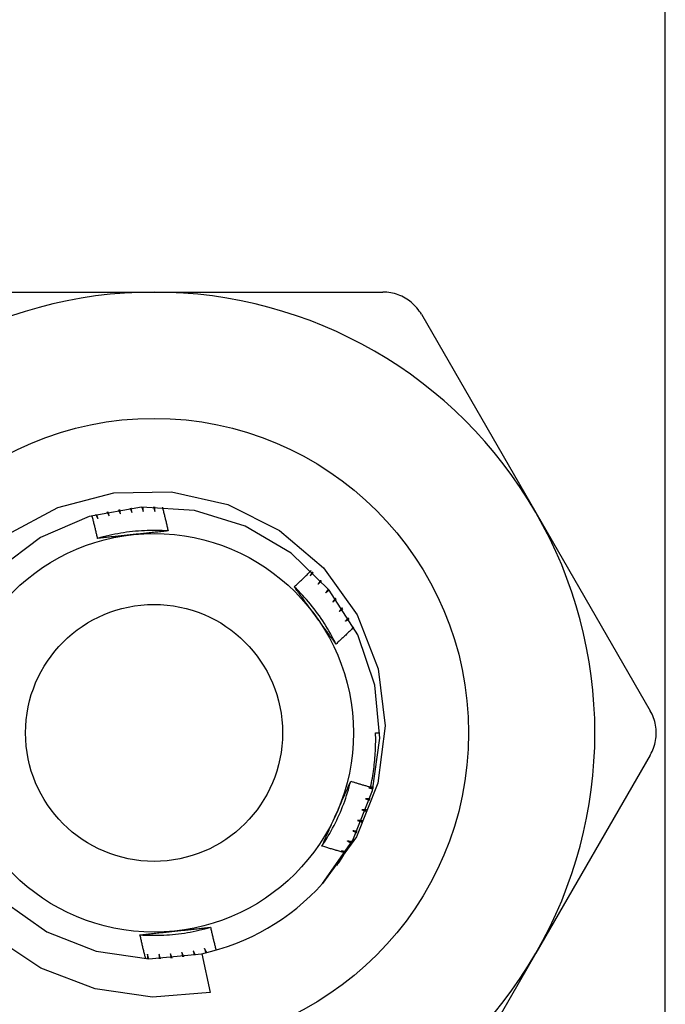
# Model space of a CAD drawing. Header units: inches. Extents: x 6 to 216, y 11 to 118.
# Tile 14 of 212: x 7.891 to 8.177, y 21.705 to 22.143. Entities that reach past the tile are written whole.
import ezdxf

# ---------------------------------------------------------------- set-up
doc = ezdxf.new("R2010")
doc.units = ezdxf.units.IN
doc.header["$MEASUREMENT"] = 0
doc.layers.add('Visible Edges(ANSI)', color=7, linetype='Continuous', lineweight=25)
doc.layers.add('Visible Tangent Edges(ANSI)', color=7, linetype='Continuous', lineweight=25)

msp = doc.modelspace()

# ---------------------------------------------------------------- linework, layer by layer
at = {"layer": 'Visible Edges(ANSI)'}
for p, q in [((7.84848, 22.02192), (7.9502, 22.02192)), ((7.9502, 22.02192), (8.05192, 22.02192)), ((8.06896, 22.01207), (8.11982, 21.92398)), ((8.11982, 21.92398), (8.17068, 21.83589)), ((8.04863, 21.82605), (8.05059, 21.82605)), ((8.17068, 21.81621), (8.11982, 21.72812)), ((7.97138, 21.72792), (7.97512, 21.7106)), ((8.11982, 21.72812), (8.06896, 21.64003))]:
    msp.add_line(p, q, dxfattribs=at)
at = {"layer": 'Visible Edges(ANSI)', "flags": 128}
for points in [[(8.06896, 22.01207), (8.06852, 22.0128), (8.06804, 22.01352), (8.06753, 22.01421), (8.06699, 22.01488), (8.06642, 22.01553), (8.06582, 22.01616), (8.06519, 22.01675), (8.06454, 22.01732), (8.06387, 22.01786), (8.06319, 22.01837), (8.06248, 22.01884), (8.06176, 22.01928), (8.06102, 22.01968), (8.06026, 22.02006), (8.05947, 22.0204), (8.05867, 22.02071), (8.05786, 22.02099), (8.05703, 22.02123), (8.05619, 22.02144), (8.05534, 22.02161), (8.05448, 22.02175), (8.05363, 22.02184), (8.05277, 22.0219), (8.05192, 22.02192)], [(7.88483, 21.91403), (7.90747, 21.92618), (7.93233, 21.93268), (7.95798, 21.93314), (7.98304, 21.92748), (8.006, 21.91601), (8.02551, 21.89935), (8.04042, 21.87844), (8.04975, 21.85457), (8.05293, 21.82911), (8.0497, 21.80365), (8.0402, 21.7798), (8.02502, 21.75911)], [(8.02502, 21.75911), (8.03858, 21.77842), (8.04725, 21.80037), (8.05057, 21.82374), (8.04833, 21.84723), (8.04068, 21.86955), (8.02802, 21.88947), (8.01106, 21.90589), (7.99074, 21.91789), (7.96818, 21.92482), (7.94463, 21.92629), (7.92138, 21.92222), (7.89973, 21.91283), (7.88086, 21.89865)], [(7.93957, 21.92588), (7.93961, 21.9258), (7.93964, 21.92572), (7.93967, 21.92564), (7.9397, 21.92556), (7.93974, 21.92548), (7.93977, 21.92541), (7.9398, 21.92533), (7.93983, 21.92525), (7.93986, 21.92517), (7.9399, 21.92509), (7.93993, 21.92501), (7.93996, 21.92493), (7.93999, 21.92485), (7.94002, 21.92477), (7.94006, 21.92469), (7.94009, 21.92461), (7.94012, 21.92454), (7.94015, 21.92446), (7.94019, 21.92438), (7.94022, 21.9243), (7.94025, 21.92422), (7.94028, 21.92414), (7.94031, 21.92406), (7.94034, 21.92398)], [(7.94034, 21.92398), (7.94033, 21.92406), (7.94032, 21.92414), (7.94031, 21.92423), (7.9403, 21.92431), (7.94029, 21.92439), (7.94028, 21.92447), (7.94027, 21.92455), (7.94026, 21.92463), (7.94025, 21.92471), (7.94024, 21.92479), (7.94023, 21.92488), (7.94022, 21.92496), (7.94021, 21.92504), (7.9402, 21.92512), (7.94019, 21.9252), (7.94018, 21.92528), (7.94016, 21.92536), (7.94015, 21.92545), (7.94014, 21.92553), (7.94013, 21.92561), (7.94012, 21.92569), (7.94011, 21.92577), (7.9401, 21.92585), (7.94009, 21.92593)], [(7.94477, 21.9263), (7.9448, 21.92622), (7.94483, 21.92613), (7.94485, 21.92605), (7.94488, 21.92597), (7.94491, 21.92589), (7.94494, 21.92581), (7.94497, 21.92573), (7.94499, 21.92565), (7.94502, 21.92557), (7.94505, 21.92549), (7.94508, 21.92541), (7.94511, 21.92533), (7.94513, 21.92525), (7.94516, 21.92517), (7.94519, 21.92509), (7.94522, 21.92501), (7.94525, 21.92493), (7.94527, 21.92485), (7.9453, 21.92476), (7.94533, 21.92468), (7.94536, 21.9246), (7.94539, 21.92452), (7.94541, 21.92444), (7.94544, 21.92436)], [(7.94544, 21.92436), (7.94543, 21.92444), (7.94543, 21.92452), (7.94542, 21.92461), (7.94542, 21.92469), (7.94541, 21.92477), (7.9454, 21.92485), (7.9454, 21.92493), (7.94539, 21.92502), (7.94538, 21.9251), (7.94538, 21.92518), (7.94537, 21.92526), (7.94536, 21.92534), (7.94536, 21.92542), (7.94535, 21.92551), (7.94535, 21.92559), (7.94534, 21.92567), (7.94533, 21.92575), (7.94533, 21.92583), (7.94532, 21.92591), (7.94531, 21.926), (7.94531, 21.92608), (7.9453, 21.92616), (7.9453, 21.92624), (7.94529, 21.92632)], [(7.94998, 21.92644), (7.95, 21.92636), (7.95003, 21.92628), (7.95005, 21.9262), (7.95008, 21.92612), (7.9501, 21.92603), (7.95012, 21.92595), (7.95015, 21.92587), (7.95017, 21.92579), (7.9502, 21.92571), (7.95022, 21.92562), (7.95024, 21.92554), (7.95027, 21.92546), (7.95029, 21.92538), (7.95031, 21.9253), (7.95034, 21.92521), (7.95036, 21.92513), (7.95039, 21.92505), (7.95041, 21.92497), (7.95043, 21.92489), (7.95046, 21.9248), (7.95048, 21.92472), (7.9505, 21.92464), (7.95053, 21.92456), (7.95055, 21.92448)], [(7.95055, 21.92448), (7.95055, 21.92456), (7.95055, 21.92464), (7.95054, 21.92472), (7.95054, 21.9248), (7.95054, 21.92489), (7.95054, 21.92497), (7.95053, 21.92505), (7.95053, 21.92513), (7.95053, 21.92521), (7.95053, 21.9253), (7.95053, 21.92538), (7.95052, 21.92546), (7.95052, 21.92554), (7.95052, 21.92562), (7.95052, 21.9257), (7.95052, 21.92579), (7.95051, 21.92587), (7.95051, 21.92595), (7.95051, 21.92603), (7.95051, 21.92611), (7.95051, 21.9262), (7.95051, 21.92628), (7.9505, 21.92636), (7.9505, 21.92644)], [(7.95392, 21.92637), (7.95403, 21.92593), (7.95414, 21.9255), (7.95425, 21.92506), (7.95436, 21.92462), (7.95447, 21.92418), (7.95458, 21.92374), (7.95468, 21.9233), (7.95479, 21.92286), (7.9549, 21.92242), (7.955, 21.92198), (7.95511, 21.92154), (7.95521, 21.9211), (7.95532, 21.92066), (7.95542, 21.92022), (7.95553, 21.91978), (7.95563, 21.91934), (7.95573, 21.91889), (7.95583, 21.91845), (7.95594, 21.91801), (7.95604, 21.91757), (7.95614, 21.91713), (7.95624, 21.91669), (7.95634, 21.91625), (7.95643, 21.9158)], [(7.92512, 21.91245), (7.92502, 21.91288), (7.92492, 21.9133), (7.92482, 21.91373), (7.92473, 21.91415), (7.92463, 21.91457), (7.92453, 21.915), (7.92443, 21.91542), (7.92433, 21.91584), (7.92423, 21.91626), (7.92413, 21.91669), (7.92402, 21.91711), (7.92392, 21.91753), (7.92382, 21.91795), (7.92371, 21.91838), (7.92361, 21.9188), (7.92351, 21.91922), (7.9234, 21.91964), (7.9233, 21.92006), (7.92319, 21.92048), (7.92308, 21.92091), (7.92298, 21.92133), (7.92287, 21.92175), (7.92276, 21.92217), (7.92265, 21.92259)], [(7.92421, 21.92302), (7.92426, 21.92295), (7.9243, 21.92288), (7.92435, 21.9228), (7.92439, 21.92273), (7.92443, 21.92266), (7.92448, 21.92258), (7.92452, 21.92251), (7.92457, 21.92244), (7.92461, 21.92236), (7.92466, 21.92229), (7.9247, 21.92222), (7.92474, 21.92215), (7.92479, 21.92207), (7.92483, 21.922), (7.92487, 21.92193), (7.92492, 21.92185), (7.92496, 21.92178), (7.92501, 21.92171), (7.92505, 21.92163), (7.92509, 21.92156), (7.92514, 21.92149), (7.92518, 21.92141), (7.92523, 21.92134), (7.92527, 21.92127)], [(7.92527, 21.92127), (7.92525, 21.92135), (7.92522, 21.92142), (7.9252, 21.9215), (7.92518, 21.92158), (7.92515, 21.92166), (7.92513, 21.92174), (7.92511, 21.92182), (7.92508, 21.9219), (7.92506, 21.92197), (7.92504, 21.92205), (7.92502, 21.92213), (7.92499, 21.92221), (7.92497, 21.92229), (7.92495, 21.92237), (7.92492, 21.92245), (7.9249, 21.92253), (7.92488, 21.9226), (7.92485, 21.92268), (7.92483, 21.92276), (7.92481, 21.92284), (7.92479, 21.92292), (7.92476, 21.923), (7.92474, 21.92308), (7.92472, 21.92316)], [(7.92928, 21.92424), (7.92932, 21.92416), (7.92936, 21.92409), (7.9294, 21.92401), (7.92944, 21.92394), (7.92948, 21.92386), (7.92952, 21.92379), (7.92956, 21.92371), (7.9296, 21.92364), (7.92964, 21.92356), (7.92968, 21.92349), (7.92972, 21.92341), (7.92977, 21.92334), (7.92981, 21.92326), (7.92985, 21.92319), (7.92989, 21.92311), (7.92993, 21.92304), (7.92997, 21.92296), (7.93001, 21.92289), (7.93005, 21.92281), (7.93009, 21.92273), (7.93013, 21.92266), (7.93017, 21.92258), (7.93021, 21.92251), (7.93025, 21.92243)], [(7.93025, 21.92243), (7.93023, 21.92251), (7.93021, 21.92259), (7.93019, 21.92267), (7.93017, 21.92275), (7.93015, 21.92283), (7.93013, 21.92291), (7.93011, 21.92299), (7.93009, 21.92307), (7.93007, 21.92315), (7.93006, 21.92323), (7.93004, 21.92331), (7.93002, 21.92339), (7.93, 21.92347), (7.92998, 21.92355), (7.92996, 21.92363), (7.92994, 21.92371), (7.92992, 21.92379), (7.9299, 21.92387), (7.92989, 21.92395), (7.92987, 21.92403), (7.92985, 21.92411), (7.92983, 21.92419), (7.92981, 21.92427), (7.92979, 21.92435)], [(7.93441, 21.92519), (7.93444, 21.92512), (7.93448, 21.92504), (7.93452, 21.92496), (7.93455, 21.92488), (7.93459, 21.92481), (7.93462, 21.92473), (7.93466, 21.92465), (7.9347, 21.92458), (7.93473, 21.9245), (7.93477, 21.92442), (7.93481, 21.92434), (7.93484, 21.92427), (7.93488, 21.92419), (7.93491, 21.92411), (7.93495, 21.92403), (7.93499, 21.92396), (7.93502, 21.92388), (7.93506, 21.9238), (7.93509, 21.92373), (7.93513, 21.92365), (7.93517, 21.92357), (7.9352, 21.92349), (7.93524, 21.92342), (7.93527, 21.92334)], [(7.93527, 21.92334), (7.93526, 21.92342), (7.93525, 21.9235), (7.93523, 21.92358), (7.93522, 21.92366), (7.9352, 21.92374), (7.93519, 21.92382), (7.93517, 21.9239), (7.93516, 21.92398), (7.93514, 21.92406), (7.93513, 21.92414), (7.93511, 21.92423), (7.9351, 21.92431), (7.93508, 21.92439), (7.93507, 21.92447), (7.93505, 21.92455), (7.93504, 21.92463), (7.93502, 21.92471), (7.93501, 21.92479), (7.93499, 21.92487), (7.93498, 21.92495), (7.93497, 21.92503), (7.93495, 21.92511), (7.93494, 21.92519), (7.93492, 21.92527)], [(7.95643, 21.9158), (7.95512, 21.91588), (7.9538, 21.91594), (7.95248, 21.91598), (7.95116, 21.916), (7.94984, 21.91601), (7.94852, 21.91599), (7.94721, 21.91596), (7.94589, 21.9159), (7.94457, 21.91583), (7.94325, 21.91574), (7.94194, 21.91563), (7.94063, 21.9155), (7.93932, 21.91535), (7.93801, 21.91518), (7.9367, 21.91499), (7.9354, 21.91479), (7.9341, 21.91456), (7.9328, 21.91432), (7.93151, 21.91405), (7.93022, 21.91377), (7.92894, 21.91347), (7.92766, 21.91315), (7.92639, 21.91281), (7.92512, 21.91245)], [(7.94094, 21.91415), (7.94027, 21.91408), (7.93961, 21.91401), (7.93895, 21.91394), (7.93828, 21.91387), (7.93762, 21.9138), (7.93696, 21.91373), (7.9363, 21.91366), (7.93564, 21.91359), (7.93498, 21.91352), (7.93432, 21.91345), (7.93366, 21.91338), (7.933, 21.91331), (7.93234, 21.91324), (7.93168, 21.91317), (7.93102, 21.9131), (7.93037, 21.91303), (7.92971, 21.91296), (7.92905, 21.91288), (7.9284, 21.91281), (7.92774, 21.91274), (7.92708, 21.91267), (7.92643, 21.9126), (7.92577, 21.91253), (7.92512, 21.91245)], [(7.95643, 21.9158), (7.95579, 21.91573), (7.95515, 21.91566), (7.95451, 21.91559), (7.95387, 21.91552), (7.95322, 21.91545), (7.95258, 21.91538), (7.95194, 21.91531), (7.9513, 21.91524), (7.95065, 21.91517), (7.95001, 21.91511), (7.94936, 21.91504), (7.94872, 21.91497), (7.94807, 21.9149), (7.94743, 21.91483), (7.94678, 21.91476), (7.94613, 21.91469), (7.94549, 21.91463), (7.94484, 21.91456), (7.94419, 21.91449), (7.94354, 21.91442), (7.94289, 21.91435), (7.94224, 21.91428), (7.94159, 21.91422), (7.94094, 21.91415)], [(8.01249, 21.89097), (8.01281, 21.89127), (8.01312, 21.89156), (8.01344, 21.89186), (8.01376, 21.89216), (8.01408, 21.89246), (8.01439, 21.89275), (8.01471, 21.89305), (8.01503, 21.89335), (8.01534, 21.89365), (8.01566, 21.89395), (8.01597, 21.89425), (8.01629, 21.89455), (8.0166, 21.89485), (8.01691, 21.89515), (8.01723, 21.89545), (8.01754, 21.89575), (8.01785, 21.89605), (8.01817, 21.89635), (8.01848, 21.89666), (8.01879, 21.89696), (8.0191, 21.89726), (8.01941, 21.89757), (8.01972, 21.89787), (8.02003, 21.89817)], [(8.02057, 21.89765), (8.02053, 21.89758), (8.02049, 21.8975), (8.02045, 21.89742), (8.02041, 21.89735), (8.02037, 21.89727), (8.02033, 21.8972), (8.02029, 21.89712), (8.02025, 21.89705), (8.02021, 21.89697), (8.02016, 21.8969), (8.02012, 21.89682), (8.02008, 21.89675), (8.02004, 21.89667), (8.02, 21.8966), (8.01996, 21.89652), (8.01992, 21.89645), (8.01988, 21.89637), (8.01984, 21.8963), (8.0198, 21.89622), (8.01976, 21.89615), (8.01972, 21.89608), (8.01968, 21.896), (8.01963, 21.89593), (8.01959, 21.89585)], [(8.01959, 21.89585), (8.01965, 21.89591), (8.01971, 21.89597), (8.01976, 21.89603), (8.01982, 21.89609), (8.01987, 21.89615), (8.01993, 21.89621), (8.01999, 21.89627), (8.02004, 21.89633), (8.0201, 21.89639), (8.02015, 21.89645), (8.02021, 21.89651), (8.02027, 21.89657), (8.02032, 21.89663), (8.02038, 21.89669), (8.02043, 21.89675), (8.02049, 21.89681), (8.02055, 21.89687), (8.0206, 21.89693), (8.02066, 21.89699), (8.02072, 21.89705), (8.02077, 21.89711), (8.02083, 21.89716), (8.02088, 21.89722), (8.02094, 21.89728)], [(8.03104, 21.86552), (8.03045, 21.8667), (8.02985, 21.86788), (8.02922, 21.86904), (8.02858, 21.87019), (8.02793, 21.87134), (8.02725, 21.87247), (8.02656, 21.8736), (8.02586, 21.87471), (8.02514, 21.87581), (8.0244, 21.87691), (8.02365, 21.87799), (8.02288, 21.87906), (8.02209, 21.88012), (8.02129, 21.88117), (8.02048, 21.88221), (8.01965, 21.88323), (8.0188, 21.88425), (8.01794, 21.88525), (8.01707, 21.88623), (8.01618, 21.88721), (8.01528, 21.88817), (8.01436, 21.88912), (8.01343, 21.89005), (8.01249, 21.89097)], [(8.02186, 21.87812), (8.02147, 21.87866), (8.02108, 21.8792), (8.02069, 21.87974), (8.02029, 21.88028), (8.0199, 21.88082), (8.01951, 21.88135), (8.01912, 21.88189), (8.01873, 21.88243), (8.01834, 21.88297), (8.01795, 21.8835), (8.01756, 21.88404), (8.01717, 21.88457), (8.01678, 21.88511), (8.01639, 21.88565), (8.016, 21.88618), (8.01561, 21.88671), (8.01522, 21.88725), (8.01483, 21.88778), (8.01444, 21.88831), (8.01405, 21.88885), (8.01366, 21.88938), (8.01327, 21.88991), (8.01288, 21.89044), (8.01249, 21.89097)], [(8.02419, 21.8939), (8.02415, 21.89383), (8.0241, 21.89376), (8.02406, 21.89368), (8.02401, 21.89361), (8.02397, 21.89354), (8.02393, 21.89346), (8.02388, 21.89339), (8.02384, 21.89332), (8.02379, 21.89325), (8.02375, 21.89317), (8.0237, 21.8931), (8.02366, 21.89303), (8.02361, 21.89295), (8.02357, 21.89288), (8.02352, 21.89281), (8.02348, 21.89274), (8.02344, 21.89266), (8.02339, 21.89259), (8.02335, 21.89252), (8.0233, 21.89245), (8.02326, 21.89237), (8.02321, 21.8923), (8.02317, 21.89223), (8.02312, 21.89215)], [(8.02312, 21.89215), (8.02318, 21.89221), (8.02324, 21.89227), (8.0233, 21.89232), (8.02336, 21.89238), (8.02342, 21.89244), (8.02348, 21.8925), (8.02354, 21.89255), (8.0236, 21.89261), (8.02365, 21.89267), (8.02371, 21.89272), (8.02377, 21.89278), (8.02383, 21.89284), (8.02389, 21.89289), (8.02395, 21.89295), (8.02401, 21.89301), (8.02407, 21.89306), (8.02413, 21.89312), (8.02419, 21.89318), (8.02425, 21.89323), (8.02431, 21.89329), (8.02436, 21.89335), (8.02442, 21.8934), (8.02448, 21.89346), (8.02454, 21.89352)], [(8.02761, 21.88997), (8.02757, 21.8899), (8.02752, 21.88983), (8.02747, 21.88976), (8.02742, 21.88969), (8.02737, 21.88962), (8.02733, 21.88955), (8.02728, 21.88948), (8.02723, 21.88941), (8.02718, 21.88934), (8.02713, 21.88926), (8.02708, 21.88919), (8.02704, 21.88912), (8.02699, 21.88905), (8.02694, 21.88898), (8.02689, 21.88891), (8.02684, 21.88884), (8.02679, 21.88877), (8.02675, 21.8887), (8.0267, 21.88863), (8.02665, 21.88856), (8.0266, 21.88849), (8.02655, 21.88842), (8.0265, 21.88835), (8.02646, 21.88828)], [(8.02646, 21.88828), (8.02652, 21.88833), (8.02658, 21.88839), (8.02664, 21.88844), (8.0267, 21.8885), (8.02677, 21.88855), (8.02683, 21.8886), (8.02689, 21.88866), (8.02695, 21.88871), (8.02701, 21.88876), (8.02708, 21.88882), (8.02714, 21.88887), (8.0272, 21.88892), (8.02726, 21.88898), (8.02732, 21.88903), (8.02739, 21.88909), (8.02745, 21.88914), (8.02751, 21.88919), (8.02757, 21.88925), (8.02763, 21.8893), (8.0277, 21.88935), (8.02776, 21.88941), (8.02782, 21.88946), (8.02788, 21.88951), (8.02794, 21.88957)], [(8.03083, 21.88586), (8.03078, 21.8858), (8.03072, 21.88573), (8.03067, 21.88566), (8.03062, 21.88559), (8.03057, 21.88553), (8.03052, 21.88546), (8.03047, 21.88539), (8.03041, 21.88532), (8.03036, 21.88525), (8.03031, 21.88519), (8.03026, 21.88512), (8.03021, 21.88505), (8.03015, 21.88498), (8.0301, 21.88492), (8.03005, 21.88485), (8.03, 21.88478), (8.02995, 21.88471), (8.02989, 21.88464), (8.02984, 21.88458), (8.02979, 21.88451), (8.02974, 21.88444), (8.02969, 21.88437), (8.02964, 21.88431), (8.02958, 21.88424)], [(8.02958, 21.88424), (8.02965, 21.88429), (8.02971, 21.88434), (8.02978, 21.88439), (8.02984, 21.88444), (8.02991, 21.88449), (8.02997, 21.88454), (8.03004, 21.88459), (8.0301, 21.88464), (8.03016, 21.88469), (8.03023, 21.88474), (8.03029, 21.88479), (8.03036, 21.88484), (8.03042, 21.88489), (8.03049, 21.88494), (8.03055, 21.88499), (8.03062, 21.88504), (8.03068, 21.88509), (8.03075, 21.88514), (8.03081, 21.88519), (8.03088, 21.88525), (8.03094, 21.8853), (8.03101, 21.88535), (8.03107, 21.8854), (8.03114, 21.88545)], [(8.03105, 21.86553), (8.03066, 21.86605), (8.03028, 21.86657), (8.0299, 21.86709), (8.02952, 21.86761), (8.02914, 21.86813), (8.02876, 21.86865), (8.02837, 21.86917), (8.02799, 21.8697), (8.02761, 21.87022), (8.02723, 21.87074), (8.02685, 21.87127), (8.02646, 21.87179), (8.02608, 21.87231), (8.0257, 21.87284), (8.02532, 21.87336), (8.02493, 21.87389), (8.02455, 21.87442), (8.02417, 21.87494), (8.02379, 21.87547), (8.0234, 21.876), (8.02302, 21.87653), (8.02263, 21.87706), (8.02225, 21.87759), (8.02186, 21.87812)], [(8.03382, 21.8816), (8.03377, 21.88153), (8.03371, 21.88147), (8.03366, 21.8814), (8.0336, 21.88134), (8.03355, 21.88127), (8.03349, 21.88121), (8.03344, 21.88114), (8.03338, 21.88108), (8.03333, 21.88101), (8.03327, 21.88095), (8.03322, 21.88088), (8.03316, 21.88082), (8.03311, 21.88075), (8.03305, 21.88069), (8.03299, 21.88062), (8.03294, 21.88056), (8.03288, 21.88049), (8.03283, 21.88043), (8.03277, 21.88036), (8.03272, 21.8803), (8.03266, 21.88023), (8.03261, 21.88017), (8.03255, 21.8801), (8.0325, 21.88004)], [(8.0325, 21.88004), (8.03256, 21.88009), (8.03263, 21.88013), (8.0327, 21.88018), (8.03276, 21.88023), (8.03283, 21.88027), (8.0329, 21.88032), (8.03297, 21.88037), (8.03303, 21.88042), (8.0331, 21.88046), (8.03317, 21.88051), (8.03324, 21.88056), (8.0333, 21.8806), (8.03337, 21.88065), (8.03344, 21.8807), (8.0335, 21.88074), (8.03357, 21.88079), (8.03364, 21.88084), (8.03371, 21.88088), (8.03377, 21.88093), (8.03384, 21.88098), (8.03391, 21.88102), (8.03398, 21.88107), (8.03404, 21.88112), (8.03411, 21.88116)], [(8.03659, 21.87718), (8.03654, 21.87712), (8.03648, 21.87706), (8.03642, 21.877), (8.03636, 21.87694), (8.0363, 21.87687), (8.03624, 21.87681), (8.03618, 21.87675), (8.03613, 21.87669), (8.03607, 21.87662), (8.03601, 21.87656), (8.03595, 21.8765), (8.03589, 21.87644), (8.03583, 21.87638), (8.03577, 21.87631), (8.03572, 21.87625), (8.03566, 21.87619), (8.0356, 21.87613), (8.03554, 21.87607), (8.03548, 21.876), (8.03542, 21.87594), (8.03536, 21.87588), (8.03531, 21.87582), (8.03525, 21.87576), (8.03519, 21.8757)], [(8.03519, 21.8757), (8.03526, 21.87574), (8.03533, 21.87578), (8.0354, 21.87583), (8.03547, 21.87587), (8.03554, 21.87591), (8.0356, 21.87596), (8.03567, 21.876), (8.03574, 21.87604), (8.03581, 21.87609), (8.03588, 21.87613), (8.03595, 21.87617), (8.03602, 21.87622), (8.03609, 21.87626), (8.03616, 21.8763), (8.03623, 21.87635), (8.0363, 21.87639), (8.03637, 21.87643), (8.03644, 21.87648), (8.03651, 21.87652), (8.03658, 21.87656), (8.03665, 21.87661), (8.03672, 21.87665), (8.03679, 21.87669), (8.03686, 21.87674)], [(8.03894, 21.87299), (8.03862, 21.87267), (8.03829, 21.87236), (8.03797, 21.87204), (8.03764, 21.87173), (8.03732, 21.87142), (8.03699, 21.8711), (8.03666, 21.87079), (8.03633, 21.87048), (8.03601, 21.87016), (8.03568, 21.86985), (8.03535, 21.86954), (8.03502, 21.86923), (8.03469, 21.86892), (8.03436, 21.86861), (8.03403, 21.8683), (8.0337, 21.86799), (8.03337, 21.86768), (8.03304, 21.86737), (8.03271, 21.86706), (8.03238, 21.86675), (8.03205, 21.86645), (8.03171, 21.86614), (8.03138, 21.86583), (8.03105, 21.86553)], [(8.17068, 21.81621), (8.17109, 21.81696), (8.17147, 21.81773), (8.17182, 21.81851), (8.17213, 21.81932), (8.17241, 21.82014), (8.17265, 21.82097), (8.17285, 21.82181), (8.17302, 21.82266), (8.17315, 21.82351), (8.17324, 21.82436), (8.1733, 21.82521), (8.17332, 21.82605), (8.1733, 21.82689), (8.17324, 21.82774), (8.17315, 21.82859), (8.17302, 21.82944), (8.17285, 21.83029), (8.17265, 21.83113), (8.17241, 21.83196), (8.17213, 21.83278), (8.17182, 21.83358), (8.17147, 21.83437), (8.17109, 21.83514), (8.17068, 21.83589)], [(8.04642, 21.80196), (8.04663, 21.80295), (8.04683, 21.80394), (8.04702, 21.80493), (8.0472, 21.80593), (8.04737, 21.80692), (8.04753, 21.80792), (8.04768, 21.80892), (8.04782, 21.80992), (8.04794, 21.81092), (8.04806, 21.81193), (8.04817, 21.81293), (8.04827, 21.81394), (8.04835, 21.81494), (8.04843, 21.81595), (8.04849, 21.81696), (8.04855, 21.81797), (8.0486, 21.81898), (8.04863, 21.81999), (8.04866, 21.821), (8.04867, 21.82201), (8.04868, 21.82302), (8.04867, 21.82403), (8.04865, 21.82504), (8.04863, 21.82605)], [(8.0248, 21.77577), (8.02553, 21.77687), (8.02624, 21.77798), (8.02694, 21.77911), (8.02762, 21.78024), (8.02828, 21.78138), (8.02893, 21.78253), (8.02956, 21.78369), (8.03017, 21.78486), (8.03077, 21.78603), (8.03134, 21.78722), (8.0319, 21.78841), (8.03245, 21.78961), (8.03297, 21.79082), (8.03348, 21.79204), (8.03397, 21.79327), (8.03445, 21.7945), (8.0349, 21.79574), (8.03534, 21.79698), (8.03576, 21.79823), (8.03615, 21.79949), (8.03654, 21.80075), (8.0369, 21.80202), (8.03724, 21.80329), (8.03757, 21.80457)], [(8.03112, 21.79002), (8.03139, 21.79063), (8.03167, 21.79124), (8.03194, 21.79185), (8.03221, 21.79246), (8.03248, 21.79307), (8.03275, 21.79368), (8.03302, 21.79428), (8.03329, 21.79489), (8.03356, 21.7955), (8.03383, 21.7961), (8.0341, 21.79671), (8.03437, 21.79732), (8.03464, 21.79792), (8.0349, 21.79853), (8.03517, 21.79913), (8.03544, 21.79974), (8.03571, 21.80034), (8.03597, 21.80095), (8.03624, 21.80155), (8.03651, 21.80215), (8.03677, 21.80276), (8.03704, 21.80336), (8.0373, 21.80396), (8.03757, 21.80457)], [(8.03757, 21.80457), (8.03794, 21.80445), (8.0383, 21.80434), (8.03867, 21.80423), (8.03904, 21.80412), (8.03941, 21.80401), (8.03978, 21.80389), (8.04014, 21.80378), (8.04051, 21.80367), (8.04088, 21.80356), (8.04125, 21.80345), (8.04162, 21.80334), (8.04199, 21.80323), (8.04236, 21.80313), (8.04273, 21.80302), (8.0431, 21.80291), (8.04347, 21.8028), (8.04383, 21.8027), (8.0442, 21.80259), (8.04457, 21.80248), (8.04494, 21.80238), (8.04531, 21.80227), (8.04568, 21.80217), (8.04605, 21.80206), (8.04642, 21.80196)], [(8.04761, 21.80175), (8.04752, 21.80174), (8.04744, 21.80174), (8.04735, 21.80174), (8.04727, 21.80174), (8.04718, 21.80173), (8.04709, 21.80173), (8.04701, 21.80173), (8.04692, 21.80172), (8.04684, 21.80172), (8.04675, 21.80172), (8.04667, 21.80171), (8.04658, 21.80171), (8.0465, 21.80171), (8.04641, 21.8017), (8.04633, 21.8017), (8.04624, 21.8017), (8.04616, 21.8017), (8.04607, 21.80169), (8.04599, 21.80169), (8.0459, 21.80169), (8.04582, 21.80168), (8.04573, 21.80168), (8.04565, 21.80168), (8.04556, 21.80168)], [(8.04556, 21.80168), (8.04564, 21.80166), (8.04572, 21.80164), (8.0458, 21.80162), (8.04588, 21.8016), (8.04596, 21.80159), (8.04604, 21.80157), (8.04612, 21.80155), (8.0462, 21.80153), (8.04628, 21.80151), (8.04636, 21.8015), (8.04644, 21.80148), (8.04652, 21.80146), (8.0466, 21.80144), (8.04668, 21.80142), (8.04676, 21.80141), (8.04684, 21.80139), (8.04692, 21.80137), (8.047, 21.80135), (8.04708, 21.80133), (8.04716, 21.80132), (8.04724, 21.8013), (8.04732, 21.80128), (8.0474, 21.80126), (8.04748, 21.80124)], [(8.04647, 21.80215), (8.04651, 21.80214), (8.04656, 21.80213), (8.04661, 21.80211), (8.04666, 21.8021), (8.04671, 21.80209), (8.04676, 21.80207), (8.0468, 21.80206), (8.04685, 21.80205), (8.0469, 21.80203), (8.04695, 21.80202), (8.047, 21.80201), (8.04705, 21.80199), (8.0471, 21.80198), (8.04714, 21.80197), (8.04719, 21.80195), (8.04724, 21.80194), (8.04729, 21.80193), (8.04734, 21.80191), (8.04739, 21.8019), (8.04743, 21.80189), (8.04748, 21.80187), (8.04753, 21.80186), (8.04758, 21.80185), (8.04763, 21.80183)], [(8.04417, 21.79676), (8.04425, 21.79674), (8.04432, 21.79672), (8.0444, 21.79669), (8.04448, 21.79667), (8.04456, 21.79665), (8.04464, 21.79663), (8.04472, 21.79661), (8.0448, 21.79658), (8.04488, 21.79656), (8.04496, 21.79654), (8.04503, 21.79652), (8.04511, 21.79649), (8.04519, 21.79647), (8.04527, 21.79645), (8.04535, 21.79643), (8.04543, 21.79641), (8.04551, 21.79638), (8.04559, 21.79636), (8.04567, 21.79634), (8.04574, 21.79632), (8.04582, 21.79629), (8.0459, 21.79627), (8.04598, 21.79625), (8.04606, 21.79623)], [(8.04621, 21.79672), (8.04613, 21.79673), (8.04604, 21.79673), (8.04596, 21.79673), (8.04587, 21.79673), (8.04579, 21.79673), (8.0457, 21.79673), (8.04562, 21.79673), (8.04553, 21.79674), (8.04545, 21.79674), (8.04536, 21.79674), (8.04528, 21.79674), (8.04519, 21.79674), (8.0451, 21.79674), (8.04502, 21.79674), (8.04493, 21.79675), (8.04485, 21.79675), (8.04476, 21.79675), (8.04468, 21.79675), (8.04459, 21.79675), (8.04451, 21.79675), (8.04442, 21.79675), (8.04434, 21.79676), (8.04425, 21.79676), (8.04417, 21.79676)], [(8.04252, 21.79192), (8.0426, 21.7919), (8.04267, 21.79187), (8.04275, 21.79184), (8.04283, 21.79182), (8.04291, 21.79179), (8.04299, 21.79176), (8.04306, 21.79174), (8.04314, 21.79171), (8.04322, 21.79169), (8.0433, 21.79166), (8.04337, 21.79163), (8.04345, 21.79161), (8.04353, 21.79158), (8.04361, 21.79156), (8.04368, 21.79153), (8.04376, 21.7915), (8.04384, 21.79148), (8.04392, 21.79145), (8.044, 21.79142), (8.04407, 21.7914), (8.04415, 21.79137), (8.04423, 21.79134), (8.04431, 21.79132), (8.04438, 21.79129)], [(8.04456, 21.79178), (8.04448, 21.79179), (8.04439, 21.79179), (8.04431, 21.7918), (8.04422, 21.7918), (8.04414, 21.79181), (8.04405, 21.79181), (8.04397, 21.79182), (8.04388, 21.79183), (8.0438, 21.79183), (8.04371, 21.79184), (8.04363, 21.79184), (8.04354, 21.79185), (8.04346, 21.79186), (8.04337, 21.79186), (8.04329, 21.79187), (8.0432, 21.79187), (8.04312, 21.79188), (8.04303, 21.79189), (8.04295, 21.79189), (8.04286, 21.7919), (8.04277, 21.7919), (8.04269, 21.79191), (8.0426, 21.79192), (8.04252, 21.79192)], [(8.02481, 21.77577), (8.02507, 21.77636), (8.02533, 21.77695), (8.02559, 21.77754), (8.02585, 21.77814), (8.02611, 21.77873), (8.02637, 21.77932), (8.02663, 21.77991), (8.02689, 21.7805), (8.02716, 21.78109), (8.02742, 21.78169), (8.02768, 21.78228), (8.02794, 21.78287), (8.02821, 21.78346), (8.02847, 21.78406), (8.02873, 21.78465), (8.029, 21.78525), (8.02926, 21.78584), (8.02953, 21.78644), (8.02979, 21.78703), (8.03006, 21.78763), (8.03032, 21.78823), (8.03059, 21.78882), (8.03086, 21.78942), (8.03112, 21.79002)], [(8.04062, 21.78718), (8.0407, 21.78715), (8.04078, 21.78712), (8.04085, 21.78709), (8.04093, 21.78706), (8.041, 21.78703), (8.04108, 21.787), (8.04116, 21.78696), (8.04123, 21.78693), (8.04131, 21.7869), (8.04139, 21.78687), (8.04146, 21.78684), (8.04154, 21.78681), (8.04161, 21.78678), (8.04169, 21.78675), (8.04177, 21.78672), (8.04184, 21.78669), (8.04192, 21.78666), (8.042, 21.78663), (8.04207, 21.7866), (8.04215, 21.78657), (8.04222, 21.78654), (8.0423, 21.78651), (8.04238, 21.78648), (8.04245, 21.78645)], [(8.04266, 21.78693), (8.04257, 21.78694), (8.04249, 21.78695), (8.0424, 21.78696), (8.04232, 21.78697), (8.04223, 21.78698), (8.04215, 21.78699), (8.04206, 21.787), (8.04198, 21.78701), (8.04189, 21.78702), (8.04181, 21.78703), (8.04172, 21.78704), (8.04164, 21.78705), (8.04156, 21.78706), (8.04147, 21.78707), (8.04139, 21.78708), (8.0413, 21.78709), (8.04122, 21.7871), (8.04113, 21.78711), (8.04105, 21.78712), (8.04096, 21.78713), (8.04088, 21.78714), (8.04079, 21.78715), (8.04071, 21.78717), (8.04062, 21.78718)], [(8.03848, 21.78253), (8.03856, 21.7825), (8.03863, 21.78247), (8.03871, 21.78243), (8.03878, 21.7824), (8.03886, 21.78236), (8.03893, 21.78233), (8.03901, 21.7823), (8.03908, 21.78226), (8.03916, 21.78223), (8.03923, 21.78219), (8.0393, 21.78216), (8.03938, 21.78213), (8.03945, 21.78209), (8.03953, 21.78206), (8.0396, 21.78202), (8.03968, 21.78199), (8.03975, 21.78196), (8.03983, 21.78192), (8.0399, 21.78189), (8.03997, 21.78185), (8.04005, 21.78182), (8.04012, 21.78178), (8.0402, 21.78175), (8.04027, 21.78172)], [(8.0405, 21.78218), (8.04042, 21.7822), (8.04033, 21.78221), (8.04025, 21.78223), (8.04017, 21.78224), (8.04008, 21.78226), (8.04, 21.78227), (8.03991, 21.78228), (8.03983, 21.7823), (8.03974, 21.78231), (8.03966, 21.78233), (8.03958, 21.78234), (8.03949, 21.78236), (8.03941, 21.78237), (8.03932, 21.78239), (8.03924, 21.7824), (8.03916, 21.78242), (8.03907, 21.78243), (8.03899, 21.78245), (8.0389, 21.78246), (8.03882, 21.78248), (8.03874, 21.78249), (8.03865, 21.7825), (8.03857, 21.78252), (8.03848, 21.78253)], [(8.03611, 21.77801), (8.03618, 21.77797), (8.03625, 21.77794), (8.03632, 21.7779), (8.0364, 21.77786), (8.03647, 21.77782), (8.03654, 21.77778), (8.03662, 21.77775), (8.03669, 21.77771), (8.03676, 21.77767), (8.03683, 21.77763), (8.03691, 21.77759), (8.03698, 21.77756), (8.03705, 21.77752), (8.03712, 21.77748), (8.0372, 21.77744), (8.03727, 21.7774), (8.03734, 21.77737), (8.03741, 21.77733), (8.03749, 21.77729), (8.03756, 21.77725), (8.03763, 21.77721), (8.0377, 21.77718), (8.03778, 21.77714), (8.03785, 21.7771)], [(8.0381, 21.77755), (8.03802, 21.77757), (8.03794, 21.77759), (8.03785, 21.77761), (8.03777, 21.77763), (8.03769, 21.77765), (8.0376, 21.77767), (8.03752, 21.77769), (8.03744, 21.77771), (8.03735, 21.77772), (8.03727, 21.77774), (8.03719, 21.77776), (8.0371, 21.77778), (8.03702, 21.7778), (8.03694, 21.77782), (8.03685, 21.77784), (8.03677, 21.77786), (8.03669, 21.77788), (8.03661, 21.7779), (8.03652, 21.77792), (8.03644, 21.77793), (8.03636, 21.77795), (8.03627, 21.77797), (8.03619, 21.77799), (8.03611, 21.77801)], [(8.03501, 21.77272), (8.03459, 21.77284), (8.03416, 21.77297), (8.03373, 21.77309), (8.03331, 21.77321), (8.03288, 21.77333), (8.03245, 21.77346), (8.03203, 21.77358), (8.0316, 21.77371), (8.03118, 21.77383), (8.03075, 21.77396), (8.03033, 21.77409), (8.0299, 21.77421), (8.02948, 21.77434), (8.02905, 21.77447), (8.02863, 21.77459), (8.0282, 21.77472), (8.02778, 21.77485), (8.02735, 21.77498), (8.02693, 21.77511), (8.02651, 21.77524), (8.02608, 21.77537), (8.02566, 21.77551), (8.02523, 21.77564), (8.02481, 21.77577)], [(8.03146, 21.76709), (8.03161, 21.76732), (8.03177, 21.76755), (8.03192, 21.76778), (8.03207, 21.76801), (8.03223, 21.76824), (8.03238, 21.76848), (8.03253, 21.76871), (8.03268, 21.76894), (8.03283, 21.76917), (8.03298, 21.76941), (8.03313, 21.76964), (8.03328, 21.76988), (8.03343, 21.77011), (8.03358, 21.77035), (8.03372, 21.77058), (8.03387, 21.77082), (8.03401, 21.77106), (8.03416, 21.77129), (8.0343, 21.77153), (8.03445, 21.77177), (8.03459, 21.77201), (8.03473, 21.77224), (8.03487, 21.77248), (8.03501, 21.77272)], [(8.0335, 21.77362), (8.03356, 21.77358), (8.03362, 21.77354), (8.03369, 21.77351), (8.03375, 21.77347), (8.03381, 21.77343), (8.03388, 21.77339), (8.03394, 21.77336), (8.034, 21.77332), (8.03407, 21.77328), (8.03413, 21.77324), (8.03419, 21.77321), (8.03426, 21.77317), (8.03432, 21.77313), (8.03438, 21.7731), (8.03444, 21.77306), (8.03451, 21.77302), (8.03457, 21.77298), (8.03463, 21.77295), (8.0347, 21.77291), (8.03476, 21.77287), (8.03482, 21.77283), (8.03489, 21.7728), (8.03495, 21.77276), (8.03501, 21.77272)], [(8.03547, 21.77306), (8.03539, 21.77308), (8.0353, 21.7731), (8.03522, 21.77313), (8.03514, 21.77315), (8.03506, 21.77317), (8.03497, 21.7732), (8.03489, 21.77322), (8.03481, 21.77324), (8.03473, 21.77327), (8.03465, 21.77329), (8.03456, 21.77331), (8.03448, 21.77334), (8.0344, 21.77336), (8.03432, 21.77338), (8.03424, 21.77341), (8.03415, 21.77343), (8.03407, 21.77345), (8.03399, 21.77348), (8.03391, 21.7735), (8.03383, 21.77352), (8.03374, 21.77355), (8.03366, 21.77357), (8.03358, 21.77359), (8.0335, 21.77362)], [(7.88326, 21.75123), (7.90257, 21.73767), (7.92452, 21.729), (7.94789, 21.72568), (7.97138, 21.72792)], [(7.94396, 21.7363), (7.94528, 21.73622), (7.9466, 21.73616), (7.94792, 21.73612), (7.94923, 21.73609), (7.95055, 21.73609), (7.95187, 21.73611), (7.95319, 21.73614), (7.95451, 21.73619), (7.95583, 21.73627), (7.95714, 21.73636), (7.95846, 21.73647), (7.95977, 21.7366), (7.96108, 21.73675), (7.96239, 21.73692), (7.96369, 21.73711), (7.965, 21.73731), (7.9663, 21.73754), (7.96759, 21.73778), (7.96889, 21.73805), (7.97017, 21.73833), (7.97146, 21.73863), (7.97274, 21.73895), (7.97401, 21.73929), (7.97528, 21.73964)], [(7.94396, 21.73629), (7.9446, 21.73636), (7.94525, 21.73644), (7.94589, 21.73651), (7.94653, 21.73658), (7.94717, 21.73665), (7.94781, 21.73672), (7.94846, 21.73679), (7.9491, 21.73685), (7.94974, 21.73692), (7.95039, 21.73699), (7.95103, 21.73706), (7.95168, 21.73713), (7.95232, 21.7372), (7.95297, 21.73727), (7.95362, 21.73734), (7.95426, 21.7374), (7.95491, 21.73747), (7.95556, 21.73754), (7.95621, 21.73761), (7.95685, 21.73768), (7.9575, 21.73775), (7.95815, 21.73781), (7.95881, 21.73788), (7.95946, 21.73795)], [(7.95946, 21.73795), (7.96012, 21.73802), (7.96079, 21.73809), (7.96145, 21.73816), (7.96211, 21.73823), (7.96278, 21.7383), (7.96344, 21.73837), (7.9641, 21.73844), (7.96476, 21.73851), (7.96542, 21.73858), (7.96608, 21.73865), (7.96674, 21.73872), (7.9674, 21.73879), (7.96806, 21.73886), (7.96872, 21.73893), (7.96937, 21.739), (7.97003, 21.73907), (7.97069, 21.73914), (7.97135, 21.73921), (7.972, 21.73928), (7.97266, 21.73936), (7.97331, 21.73943), (7.97397, 21.7395), (7.97462, 21.73957), (7.97528, 21.73964)], [(7.97528, 21.73964), (7.97538, 21.73922), (7.97547, 21.7388), (7.97557, 21.73837), (7.97567, 21.73795), (7.97577, 21.73753), (7.97587, 21.7371), (7.97597, 21.73668), (7.97607, 21.73626), (7.97617, 21.73583), (7.97627, 21.73541), (7.97637, 21.73499), (7.97648, 21.73457), (7.97658, 21.73414), (7.97668, 21.73372), (7.97679, 21.7333), (7.97689, 21.73288), (7.977, 21.73246), (7.9771, 21.73204), (7.97721, 21.73161), (7.97731, 21.73119), (7.97742, 21.73077), (7.97753, 21.73035), (7.97764, 21.72993), (7.97774, 21.72951)], [(7.97512, 21.7106), (7.94946, 21.70863), (7.92397, 21.7123), (7.89995, 21.72145), (7.87849, 21.7357)], [(7.94648, 21.72572), (7.94637, 21.72616), (7.94626, 21.7266), (7.94615, 21.72704), (7.94604, 21.72748), (7.94593, 21.72792), (7.94582, 21.72836), (7.94571, 21.7288), (7.94561, 21.72924), (7.9455, 21.72968), (7.94539, 21.73012), (7.94529, 21.73056), (7.94518, 21.731), (7.94508, 21.73144), (7.94497, 21.73188), (7.94487, 21.73232), (7.94477, 21.73276), (7.94467, 21.7332), (7.94456, 21.73364), (7.94446, 21.73409), (7.94436, 21.73453), (7.94426, 21.73497), (7.94416, 21.73541), (7.94406, 21.73585), (7.94396, 21.73629)], [(7.96764, 21.72918), (7.96766, 21.7291), (7.96768, 21.72902), (7.96769, 21.72894), (7.96771, 21.72886), (7.96773, 21.72878), (7.96774, 21.7287), (7.96776, 21.72862), (7.96778, 21.72854), (7.96779, 21.72846), (7.96781, 21.72838), (7.96783, 21.7283), (7.96785, 21.72822), (7.96786, 21.72814), (7.96788, 21.72806), (7.9679, 21.72798), (7.96791, 21.7279), (7.96793, 21.72782), (7.96795, 21.72774), (7.96796, 21.72766), (7.96798, 21.72758), (7.968, 21.7275), (7.96801, 21.72742), (7.96803, 21.72733), (7.96805, 21.72725)], [(7.96856, 21.72735), (7.96852, 21.72742), (7.96848, 21.7275), (7.96844, 21.72758), (7.9684, 21.72765), (7.96837, 21.72773), (7.96833, 21.72781), (7.96829, 21.72788), (7.96825, 21.72796), (7.96821, 21.72803), (7.96818, 21.72811), (7.96814, 21.72819), (7.9681, 21.72826), (7.96806, 21.72834), (7.96802, 21.72842), (7.96798, 21.72849), (7.96795, 21.72857), (7.96791, 21.72865), (7.96787, 21.72872), (7.96783, 21.7288), (7.96779, 21.72887), (7.96776, 21.72895), (7.96772, 21.72903), (7.96768, 21.7291), (7.96764, 21.72918)], [(7.97265, 21.73022), (7.97267, 21.73014), (7.97269, 21.73006), (7.97271, 21.72998), (7.97273, 21.7299), (7.97275, 21.72982), (7.97277, 21.72974), (7.97279, 21.72966), (7.97282, 21.72958), (7.97284, 21.7295), (7.97286, 21.72942), (7.97288, 21.72934), (7.9729, 21.72927), (7.97292, 21.72919), (7.97294, 21.72911), (7.97296, 21.72903), (7.97298, 21.72895), (7.973, 21.72887), (7.97302, 21.72879), (7.97305, 21.72871), (7.97307, 21.72863), (7.97309, 21.72855), (7.97311, 21.72847), (7.97313, 21.72839), (7.97315, 21.72831)], [(7.97366, 21.72843), (7.97361, 21.72851), (7.97357, 21.72858), (7.97353, 21.72866), (7.97349, 21.72873), (7.97345, 21.72881), (7.9734, 21.72888), (7.97336, 21.72895), (7.97332, 21.72903), (7.97328, 21.7291), (7.97323, 21.72918), (7.97319, 21.72925), (7.97315, 21.72932), (7.97311, 21.7294), (7.97307, 21.72947), (7.97302, 21.72955), (7.97298, 21.72962), (7.97294, 21.7297), (7.9729, 21.72977), (7.97286, 21.72984), (7.97281, 21.72992), (7.97277, 21.72999), (7.97273, 21.73007), (7.97269, 21.73014), (7.97265, 21.73022)], [(7.94729, 21.72766), (7.94729, 21.72758), (7.94729, 21.7275), (7.94729, 21.72742), (7.94729, 21.72734), (7.94729, 21.72726), (7.94729, 21.72717), (7.94729, 21.72709), (7.94729, 21.72701), (7.94729, 21.72693), (7.94729, 21.72685), (7.94729, 21.72676), (7.94729, 21.72668), (7.94729, 21.7266), (7.94729, 21.72652), (7.94729, 21.72644), (7.94729, 21.72635), (7.94729, 21.72627), (7.94729, 21.72619), (7.94729, 21.72611), (7.94729, 21.72603), (7.94729, 21.72594), (7.94729, 21.72586), (7.94729, 21.72578), (7.94729, 21.7257)], [(7.94781, 21.72568), (7.94779, 21.72577), (7.94777, 21.72585), (7.94774, 21.72593), (7.94772, 21.72601), (7.9477, 21.7261), (7.94768, 21.72618), (7.94766, 21.72626), (7.94764, 21.72634), (7.94761, 21.72643), (7.94759, 21.72651), (7.94757, 21.72659), (7.94755, 21.72667), (7.94753, 21.72676), (7.94751, 21.72684), (7.94748, 21.72692), (7.94746, 21.727), (7.94744, 21.72709), (7.94742, 21.72717), (7.9474, 21.72725), (7.94738, 21.72733), (7.94736, 21.72742), (7.94733, 21.7275), (7.94731, 21.72758), (7.94729, 21.72766)], [(7.9524, 21.72765), (7.95241, 21.72756), (7.95241, 21.72748), (7.95241, 21.7274), (7.95242, 21.72732), (7.95242, 21.72724), (7.95243, 21.72716), (7.95243, 21.72707), (7.95244, 21.72699), (7.95244, 21.72691), (7.95244, 21.72683), (7.95245, 21.72675), (7.95245, 21.72666), (7.95246, 21.72658), (7.95246, 21.7265), (7.95247, 21.72642), (7.95247, 21.72634), (7.95247, 21.72626), (7.95248, 21.72617), (7.95248, 21.72609), (7.95249, 21.72601), (7.95249, 21.72593), (7.95249, 21.72585), (7.9525, 21.72576), (7.9525, 21.72568)], [(7.95302, 21.7257), (7.953, 21.72578), (7.95297, 21.72586), (7.95294, 21.72594), (7.95292, 21.72602), (7.95289, 21.7261), (7.95287, 21.72618), (7.95284, 21.72626), (7.95281, 21.72635), (7.95279, 21.72643), (7.95276, 21.72651), (7.95274, 21.72659), (7.95271, 21.72667), (7.95268, 21.72675), (7.95266, 21.72683), (7.95263, 21.72691), (7.95261, 21.727), (7.95258, 21.72708), (7.95256, 21.72716), (7.95253, 21.72724), (7.9525, 21.72732), (7.95248, 21.7274), (7.95245, 21.72748), (7.95243, 21.72757), (7.9524, 21.72765)], [(7.95751, 21.72789), (7.95751, 21.72781), (7.95752, 21.72773), (7.95753, 21.72765), (7.95754, 21.72757), (7.95755, 21.72749), (7.95756, 21.7274), (7.95757, 21.72732), (7.95757, 21.72724), (7.95758, 21.72716), (7.95759, 21.72708), (7.9576, 21.727), (7.95761, 21.72692), (7.95762, 21.72683), (7.95763, 21.72675), (7.95763, 21.72667), (7.95764, 21.72659), (7.95765, 21.72651), (7.95766, 21.72643), (7.95767, 21.72634), (7.95767, 21.72626), (7.95768, 21.72618), (7.95769, 21.7261), (7.9577, 21.72602), (7.95771, 21.72594)], [(7.95823, 21.72598), (7.9582, 21.72606), (7.95817, 21.72614), (7.95814, 21.72622), (7.95811, 21.7263), (7.95808, 21.72638), (7.95805, 21.72646), (7.95802, 21.72654), (7.95799, 21.72662), (7.95796, 21.7267), (7.95793, 21.72678), (7.9579, 21.72685), (7.95787, 21.72693), (7.95784, 21.72701), (7.95781, 21.72709), (7.95778, 21.72717), (7.95775, 21.72725), (7.95772, 21.72733), (7.95769, 21.72741), (7.95766, 21.72749), (7.95763, 21.72757), (7.9576, 21.72765), (7.95757, 21.72773), (7.95754, 21.72781), (7.95751, 21.72789)], [(7.96259, 21.72841), (7.9626, 21.72832), (7.96262, 21.72824), (7.96263, 21.72816), (7.96264, 21.72808), (7.96265, 21.728), (7.96267, 21.72792), (7.96268, 21.72784), (7.96269, 21.72776), (7.96271, 21.72768), (7.96272, 21.7276), (7.96273, 21.72751), (7.96274, 21.72743), (7.96276, 21.72735), (7.96277, 21.72727), (7.96278, 21.72719), (7.96279, 21.72711), (7.96281, 21.72703), (7.96282, 21.72695), (7.96283, 21.72687), (7.96284, 21.72679), (7.96286, 21.7267), (7.96287, 21.72662), (7.96288, 21.72654), (7.96289, 21.72646)], [(7.96341, 21.72653), (7.96338, 21.72661), (7.96334, 21.72668), (7.96331, 21.72676), (7.96327, 21.72684), (7.96324, 21.72692), (7.9632, 21.727), (7.96317, 21.72708), (7.96314, 21.72715), (7.9631, 21.72723), (7.96307, 21.72731), (7.96303, 21.72739), (7.963, 21.72747), (7.96297, 21.72754), (7.96293, 21.72762), (7.9629, 21.7277), (7.96286, 21.72778), (7.96283, 21.72786), (7.96279, 21.72794), (7.96276, 21.72801), (7.96273, 21.72809), (7.96269, 21.72817), (7.96266, 21.72825), (7.96262, 21.72833), (7.96259, 21.72841)]]:
    msp.add_lwpolyline(points, dxfattribs=at)
at = {"layer": 'Visible Edges(ANSI)'}
for radius in [0.13976, 0.08858]:
    msp.add_circle((7.9502, 21.82605), radius, dxfattribs=at)
for radius, start, end in [(0.19587, 90, 150), (0.19587, 30, 90), (0.19587, 330, 30), (0.10039, 282.18, 318.18), (0.19587, 210, 270), (0.19587, 270, 330)]:
    msp.add_arc((7.9502, 21.82605), radius, start, end, dxfattribs=at)
at = {"layer": 'Visible Tangent Edges(ANSI)'}
msp.add_line((8.17735, 21.49928), (8.17735, 78.25518), dxfattribs=at)
msp.add_circle((7.9502, 21.82605), 0.05709, dxfattribs=at)

doc.saveas('drawing.dxf')
